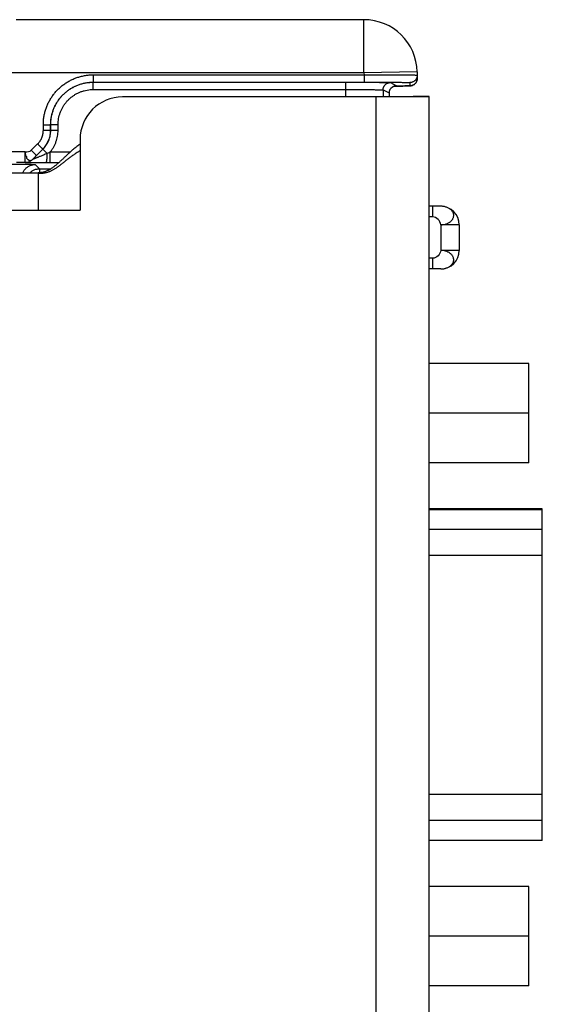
# Model space of a CAD drawing. Header units: inches. Extents: x 0.2 to 16.8, y 0.1 to 10.8.
# Tile 6 of 22: x 3.2 to 4.2, y 3.9 to 5.8. Entities that reach past the tile are written whole.
import ezdxf

# ---------------------------------------------------------------- set-up
doc = ezdxf.new("R2010")
doc.units = ezdxf.units.IN
doc.header["$LTSCALE"] = 0.935
doc.header["$MEASUREMENT"] = 0
doc.layers.get('0').update_dxf_attribs({"linetype": 'CONTINUOUS'})

msp = doc.modelspace()

# ---------------------------------------------------------------- linework, layer by layer
at = {"color": 7, "linetype": 'CONTINUOUS'}
for p, q in [((3.8787, 5.7893), (3.2249, 5.7893)), ((3.8787, 5.6893), (3.8787, 5.7893)), ((3.8787, 5.6893), (3.2056, 5.6893)), ((3.9787, 5.6911), (3.8787, 5.6893)), ((3.8787, 5.6893), (3.8788, 5.6855)), ((3.9787, 5.6911), (3.9789, 5.6789)), ((3.3696, 5.6855), (3.3696, 5.6718)), ((3.3696, 5.6855), (3.8788, 5.6855)), ((3.3696, 5.6718), (3.8788, 5.6718)), ((3.3696, 5.6718), (3.3698, 5.6717)), ((3.3698, 5.6579), (3.3698, 5.6717)), ((3.3698, 5.6717), (3.8446, 5.6717)), ((3.8446, 5.6441), (3.8446, 5.6717)), ((3.8788, 5.6855), (3.8788, 5.6718)), ((3.9284, 5.671), (3.9401, 5.6651)), ((3.965, 5.671), (3.9652, 5.6649)), ((3.3698, 5.6579), (3.8446, 5.6579)), ((3.9146, 5.6572), (3.9146, 5.6441)), ((3.9146, 5.6572), (3.9263, 5.6514)), ((3.9263, 5.6514), (3.9263, 5.6441)), ((3.9263, 5.6514), (3.9263, 5.6513)), ((3.9355, 5.6643), (3.9414, 5.6644)), ((3.9414, 5.6644), (3.9521, 5.6645)), ((3.9521, 5.6645), (3.9575, 5.6646)), ((3.9575, 5.6646), (3.9604, 5.6647)), ((3.9604, 5.6647), (3.9614, 5.6647)), ((3.9614, 5.6647), (3.9627, 5.6647)), ((3.9627, 5.6647), (3.9634, 5.6647)), ((3.9634, 5.6647), (3.9641, 5.6648)), ((3.9641, 5.6648), (3.9647, 5.6648)), ((3.9654, 5.6648), (3.9657, 5.6649)), ((3.971, 5.6441), (3.425, 5.6441)), ((3.901, 5.6441), (3.901, 2.4651)), ((3.9263, 5.6445), (3.9707, 5.6445)), ((3.9707, 5.6445), (3.971, 5.6445)), ((3.971, 5.6442), (3.971, 5.6445)), ((4.001, 5.6445), (3.971, 5.6445)), ((4.0007, 5.6442), (3.971, 5.6441)), ((4.001, 5.6442), (4.0007, 5.6442)), ((4.001, 2.4652), (4.001, 5.6445)), ((3.2759, 5.5812), (3.2759, 5.5918)), ((3.2759, 5.5918), (3.2896, 5.5918)), ((3.2759, 5.5812), (3.2896, 5.5812)), ((3.2896, 5.5812), (3.2896, 5.5918)), ((3.2896, 5.5918), (3.2898, 5.5917)), ((3.2896, 5.5812), (3.2898, 5.5811)), ((3.2898, 5.5811), (3.2898, 5.5917)), ((3.3035, 5.5917), (3.2898, 5.5917)), ((3.3035, 5.5811), (3.2898, 5.5811)), ((3.3035, 5.5811), (3.3035, 5.5917)), ((3.345, 5.5641), (3.345, 5.4311)), ((3.2416, 5.5406), (3.2056, 5.5406)), ((3.2416, 5.5206), (3.2416, 5.5406)), ((3.2533, 5.5437), (3.2652, 5.5556)), ((3.2533, 5.5437), (3.2631, 5.5339)), ((3.2558, 5.5264), (3.2751, 5.5458)), ((3.2631, 5.5339), (3.275, 5.5458)), ((3.2652, 5.5556), (3.275, 5.5458)), ((3.275, 5.5458), (3.2751, 5.5458)), ((3.2833, 5.5377), (3.2751, 5.5458)), ((3.2885, 5.52), (3.2885, 5.54)), ((3.326, 5.54), (3.2885, 5.54)), ((3.2558, 5.5264), (3.2557, 5.5265)), ((3.2416, 5.5206), (3.2256, 5.5206)), ((3.2416, 5.5206), (3.2416, 5.5206)), ((3.2604, 5.5167), (3.2684, 5.5087)), ((3.2684, 5.5087), (3.2901, 5.5087)), ((3.3046, 5.52), (3.2885, 5.52)), ((1.3708, 5.5012), (3.266, 5.5012)), ((3.266, 5.5012), (3.266, 5.4311)), ((1.371, 5.4311), (3.345, 5.4311)), ((4.023, 5.4383), (4.001, 5.4383)), ((4.008, 5.4183), (4.008, 5.4383)), ((4.008, 5.4183), (4.001, 5.4183)), ((4.023, 5.4033), (4.023, 5.3553)), ((4.058, 5.4033), (4.023, 5.4033)), ((4.058, 5.4033), (4.058, 5.3553)), ((4.058, 5.3553), (4.023, 5.3553)), ((4.008, 5.3403), (4.001, 5.3403)), ((4.008, 5.3203), (4.008, 5.3403)), ((4.023, 5.3203), (4.001, 5.3203)), ((4.1885, 5.1423), (4.001, 5.1423)), ((4.1885, 4.9553), (4.1885, 5.1423)), ((4.1885, 5.0488), (4.001, 5.0488)), ((4.1885, 4.9553), (4.001, 4.9553)), ((4.214, 4.8687), (4.001, 4.8687)), ((4.001, 4.868), (4.214, 4.868)), ((4.214, 4.2449), (4.214, 4.8687)), ((4.001, 4.8308), (4.214, 4.8308)), ((4.001, 4.7815), (4.214, 4.7815)), ((4.001, 4.3321), (4.214, 4.3321)), ((4.001, 4.2829), (4.214, 4.2829)), ((4.001, 4.2457), (4.214, 4.2457)), ((4.214, 4.2449), (4.001, 4.2449)), ((4.1885, 4.1583), (4.001, 4.1583)), ((4.1885, 3.9713), (4.1885, 4.1583)), ((4.1885, 4.0648), (4.001, 4.0648)), ((4.1885, 3.9713), (4.001, 3.9713))]:
    msp.add_line(p, q, dxfattribs=at)
for points in [[(3.9657, 5.6649), (3.966, 5.6649), (3.9663, 5.6649), (3.9666, 5.6649), (3.967, 5.665), (3.9674, 5.6651), (3.968, 5.6652), (3.9686, 5.6653), (3.9692, 5.6655), (3.97, 5.6658), (3.9708, 5.6661), (3.9717, 5.6666), (3.9726, 5.6671), (3.9735, 5.6677), (3.9744, 5.6684), (3.9752, 5.6693), (3.976, 5.6702), (3.9768, 5.6713), (3.9774, 5.6724), (3.978, 5.6737), (3.9784, 5.6751), (3.9788, 5.6765), (3.9789, 5.678), (3.9789, 5.6789)], [(3.9263, 5.6513), (3.9263, 5.6521), (3.9265, 5.6534), (3.9267, 5.6547), (3.9271, 5.6559), (3.9276, 5.6571), (3.9281, 5.6582), (3.9287, 5.6591), (3.9294, 5.66), (3.9301, 5.6609), (3.9309, 5.6616), (3.9317, 5.6623), (3.9326, 5.6629), (3.9334, 5.6634), (3.9342, 5.6638), (3.935, 5.6642), (3.9358, 5.6644), (3.9365, 5.6646), (3.9371, 5.6648), (3.9375, 5.6649), (3.9378, 5.6649), (3.9381, 5.665), (3.9383, 5.665), (3.9384, 5.665), (3.9385, 5.665), (3.9385, 5.665)], [(3.9647, 5.6648), (3.9649, 5.6648), (3.9652, 5.6648), (3.9654, 5.6648)]]:
    msp.add_lwpolyline(points, dxfattribs=at)
for centre, radius, start, end in [((3.8787, 5.6893), 0.1, 1, 90), ((3.425, 5.5641), 0.08, 90, 180), ((4.023, 5.4033), 0.035, 0, 90), ((4.023, 5.3553), 0.035, 270, 360)]:
    msp.add_arc(centre, radius, start, end, dxfattribs=at)
for points, knots in [([(3.2759, 5.5918), (3.2759, 5.5942), (3.276, 5.5991), (3.2769, 5.6065), (3.2783, 5.6137), (3.2803, 5.6208), (3.2829, 5.6277), (3.286, 5.6344), (3.2896, 5.6408), (3.2937, 5.6469), (3.2982, 5.6527), (3.3032, 5.6581), (3.3087, 5.6631), (3.3144, 5.6677), (3.3206, 5.6718), (3.327, 5.6754), (3.3337, 5.6785), (3.3406, 5.681), (3.3477, 5.683), (3.3549, 5.6845), (3.3623, 5.6854), (3.3672, 5.6855), (3.3696, 5.6855)], [0, 0, 0, 0, 0.049959, 0.099984, 0.149997, 0.2, 0.250004, 0.300002, 0.349996, 0.399989, 0.44998, 0.499972, 0.549964, 0.599958, 0.649954, 0.699953, 0.749958, 0.799969, 0.849976, 0.900005, 0.950044, 1, 1, 1, 1]), ([(3.2896, 5.5918), (3.2896, 5.594), (3.2898, 5.5984), (3.2906, 5.605), (3.292, 5.6114), (3.2939, 5.6178), (3.2963, 5.6239), (3.2992, 5.6299), (3.3026, 5.6356), (3.3064, 5.6409), (3.3107, 5.646), (3.3154, 5.6507), (3.3204, 5.655), (3.3258, 5.6588), (3.3315, 5.6622), (3.3374, 5.6651), (3.3436, 5.6675), (3.35, 5.6694), (3.3564, 5.6708), (3.363, 5.6716), (3.3674, 5.6718), (3.3696, 5.6718)], [0, 0, 0, 0, 0.052639, 0.105269, 0.157885, 0.210485, 0.263077, 0.315672, 0.368277, 0.420895, 0.473523, 0.526159, 0.578799, 0.631441, 0.684085, 0.736731, 0.78938, 0.842032, 0.894685, 0.947342, 1, 1, 1, 1]), ([(3.2898, 5.5917), (3.2898, 5.5939), (3.2899, 5.5983), (3.2908, 5.6049), (3.2921, 5.6114), (3.294, 5.6177), (3.2964, 5.6239), (3.2993, 5.6298), (3.3027, 5.6355), (3.3066, 5.6409), (3.3108, 5.646), (3.3155, 5.6506), (3.3206, 5.6549), (3.326, 5.6588), (3.3317, 5.6621), (3.3376, 5.665), (3.3438, 5.6675), (3.3501, 5.6693), (3.3566, 5.6707), (3.3632, 5.6715), (3.3676, 5.6717), (3.3698, 5.6717)], [0, 0, 0, 0, 0.052641, 0.105282, 0.157923, 0.210564, 0.263204, 0.315844, 0.368484, 0.421124, 0.473765, 0.526407, 0.57905, 0.631693, 0.684333, 0.736964, 0.78958, 0.842184, 0.89478, 0.947381, 1, 1, 1, 1]), ([(3.8446, 5.6717), (3.8469, 5.6717), (3.8514, 5.6717), (3.8582, 5.6717), (3.8649, 5.6717), (3.8714, 5.6717), (3.8778, 5.6716), (3.884, 5.6716), (3.8899, 5.6716), (3.8955, 5.6715), (3.9007, 5.6715), (3.9056, 5.6715), (3.91, 5.6714), (3.9141, 5.6714), (3.9176, 5.6713), (3.9207, 5.6713), (3.9233, 5.6712), (3.9253, 5.6712), (3.9268, 5.6711), (3.9278, 5.671), (3.9282, 5.671), (3.9284, 5.671)], [0, 0, 0, 0, 0.081467, 0.162594, 0.242693, 0.321135, 0.397421, 0.471058, 0.54154, 0.608395, 0.671183, 0.729489, 0.78292, 0.831122, 0.873779, 0.910598, 0.941329, 0.965777, 0.98378, 0.995202, 1, 1, 1, 1]), ([(3.8788, 5.6855), (3.8814, 5.6855), (3.8866, 5.6856), (3.8944, 5.6856), (3.9021, 5.6856), (3.9096, 5.6856), (3.917, 5.6856), (3.9241, 5.6856), (3.931, 5.6856), (3.9375, 5.6855), (3.9436, 5.6855), (3.9494, 5.6855), (3.9547, 5.6855), (3.9596, 5.6854), (3.9639, 5.6854), (3.9677, 5.6854), (3.971, 5.6853), (3.9737, 5.6853), (3.9758, 5.6852), (3.9775, 5.6852), (3.9782, 5.685), (3.9788, 5.6851), (3.9788, 5.685)], [0, 0, 0, 0, 0.078442, 0.156402, 0.2334, 0.308959, 0.382615, 0.453912, 0.522412, 0.587691, 0.649347, 0.707, 0.760295, 0.808903, 0.852524, 0.890891, 0.923766, 0.950947, 0.972269, 0.987601, 0.996854, 1, 1, 1, 1]), ([(3.8788, 5.6718), (3.8811, 5.6718), (3.8855, 5.6718), (3.8923, 5.6718), (3.8989, 5.6717), (3.9054, 5.6717), (3.9117, 5.6717), (3.9179, 5.6717), (3.9238, 5.6717), (3.9294, 5.6716), (3.9347, 5.6716), (3.9397, 5.6715), (3.9442, 5.6715), (3.9484, 5.6715), (3.9522, 5.6714), (3.9555, 5.6714), (3.9583, 5.6713), (3.9607, 5.6713), (3.9625, 5.6712), (3.9639, 5.6712), (3.9645, 5.671), (3.965, 5.6711), (3.965, 5.671)], [0, 0, 0, 0, 0.078314, 0.156316, 0.233374, 0.30894, 0.3826, 0.453906, 0.522406, 0.587676, 0.649326, 0.706971, 0.760261, 0.808862, 0.852482, 0.890849, 0.923731, 0.950915, 0.972242, 0.987586, 0.996843, 1, 1, 1, 1]), ([(3.9146, 5.6572), (3.9146, 5.6578), (3.9147, 5.6589), (3.915, 5.6605), (3.9155, 5.6621), (3.9161, 5.6636), (3.917, 5.665), (3.918, 5.6664), (3.9192, 5.6675), (3.9205, 5.6686), (3.9219, 5.6694), (3.9235, 5.6701), (3.9251, 5.6706), (3.9267, 5.6709), (3.9278, 5.671), (3.9284, 5.671)], [0, 0, 0, 0, 0.076924, 0.15385, 0.230776, 0.307703, 0.384629, 0.461555, 0.538481, 0.615405, 0.692327, 0.769248, 0.846167, 0.923084, 1, 1, 1, 1]), ([(3.9788, 5.685), (3.9788, 5.6845), (3.9788, 5.6833), (3.9785, 5.6817), (3.978, 5.6801), (3.9774, 5.6785), (3.9765, 5.6771), (3.9755, 5.6757), (3.9743, 5.6745), (3.973, 5.6735), (3.9715, 5.6726), (3.97, 5.6719), (3.9684, 5.6714), (3.9667, 5.6711), (3.9656, 5.671), (3.965, 5.671)], [0, 0, 0, 0, 0.076922, 0.153843, 0.230765, 0.307687, 0.38461, 0.461532, 0.538455, 0.615379, 0.692303, 0.769227, 0.846151, 0.923075, 1, 1, 1, 1]), ([(3.9789, 5.6789), (3.9789, 5.6784), (3.9789, 5.6772), (3.9786, 5.6756), (3.9781, 5.674), (3.9775, 5.6724), (3.9766, 5.671), (3.9756, 5.6696), (3.9744, 5.6684), (3.9735, 5.6677), (3.973, 5.6674), (3.973, 5.6673)], [0, 0, 0, 0, 0.124033, 0.248067, 0.3721, 0.496134, 0.620169, 0.744204, 0.868239, 0.992275, 1, 1, 1, 1]), ([(3.3035, 5.5917), (3.3035, 5.5936), (3.3037, 5.5975), (3.3045, 5.6032), (3.3057, 5.6089), (3.3075, 5.6144), (3.3097, 5.6197), (3.3123, 5.6249), (3.3155, 5.6297), (3.319, 5.6343), (3.3229, 5.6386), (3.3271, 5.6425), (3.3317, 5.646), (3.3366, 5.6491), (3.3417, 5.6518), (3.3471, 5.654), (3.3526, 5.6557), (3.3583, 5.657), (3.364, 5.6578), (3.3678, 5.6579), (3.3698, 5.6579)], [0, 0, 0, 0, 0.055442, 0.111036, 0.166649, 0.222217, 0.277782, 0.333353, 0.388917, 0.444475, 0.500034, 0.555594, 0.611154, 0.666722, 0.722297, 0.777867, 0.833444, 0.889047, 0.944602, 1, 1, 1, 1]), ([(3.8446, 5.6579), (3.8466, 5.6579), (3.8506, 5.6579), (3.8566, 5.6579), (3.8625, 5.6579), (3.8682, 5.6579), (3.8738, 5.6579), (3.8792, 5.6578), (3.8843, 5.6578), (3.8891, 5.6578), (3.8935, 5.6577), (3.8976, 5.6577), (3.9014, 5.6576), (3.9047, 5.6576), (3.9075, 5.6575), (3.9099, 5.6575), (3.9118, 5.6574), (3.9132, 5.6574), (3.914, 5.6573), (3.9145, 5.6573), (3.9146, 5.6572)], [0, 0, 0, 0, 0.086216, 0.171769, 0.256028, 0.338369, 0.418188, 0.494895, 0.567921, 0.636724, 0.700795, 0.759658, 0.812875, 0.86005, 0.900832, 0.934914, 0.962044, 0.982019, 0.994692, 1, 1, 1, 1]), ([(3.9263, 5.6514), (3.9263, 5.6519), (3.9264, 5.653), (3.9267, 5.6547), (3.9272, 5.6562), (3.9278, 5.6578), (3.9287, 5.6592), (3.9297, 5.6605), (3.9309, 5.6617), (3.9322, 5.6627), (3.9336, 5.6636), (3.9352, 5.6643), (3.9368, 5.6648), (3.9384, 5.6651), (3.9395, 5.6651), (3.9401, 5.6651)], [0, 0, 0, 0, 0.076924, 0.15385, 0.230776, 0.307703, 0.384629, 0.461555, 0.538481, 0.615405, 0.692327, 0.769248, 0.846167, 0.923084, 1, 1, 1, 1]), ([(3.9401, 5.6651), (3.9401, 5.6651), (3.9395, 5.665), (3.9392, 5.665), (3.9386, 5.665), (3.9382, 5.665)], [0, 0, 0, 0, 0.089995, 0.470979, 1, 1, 1, 1]), ([(3.9652, 5.6649), (3.9652, 5.6648), (3.9646, 5.6649), (3.964, 5.6647), (3.9626, 5.6647), (3.9608, 5.6647), (3.9584, 5.6646), (3.9556, 5.6646), (3.9523, 5.6645), (3.9485, 5.6645), (3.9444, 5.6644), (3.941, 5.6644), (3.939, 5.6644), (3.9385, 5.6644)], [0, 0, 0, 0, 0.010136, 0.039996, 0.089541, 0.158432, 0.246261, 0.352517, 0.476506, 0.617479, 0.77456, 0.946802, 1, 1, 1, 1]), ([(3.973, 5.6673), (3.9725, 5.667), (3.9716, 5.6665), (3.9701, 5.6658), (3.9685, 5.6653), (3.9668, 5.665), (3.9657, 5.6649), (3.9652, 5.6649)], [0, 0, 0, 0, 0.189909, 0.392431, 0.594954, 0.797477, 1, 1, 1, 1]), ([(3.2652, 5.5556), (3.2661, 5.5564), (3.2677, 5.5582), (3.2698, 5.561), (3.2716, 5.5641), (3.2731, 5.5673), (3.2743, 5.5707), (3.2752, 5.5741), (3.2757, 5.5777), (3.2759, 5.58), (3.2759, 5.5812)], [0, 0, 0, 0, 0.124124, 0.248924, 0.374207, 0.499762, 0.625365, 0.75077, 0.875729, 1, 1, 1, 1]), ([(3.275, 5.5458), (3.276, 5.5469), (3.278, 5.549), (3.2806, 5.5525), (3.283, 5.5562), (3.285, 5.56), (3.2867, 5.5641), (3.288, 5.5682), (3.2889, 5.5725), (3.2895, 5.5768), (3.2896, 5.5797), (3.2896, 5.5812)], [0, 0, 0, 0, 0.11106, 0.222146, 0.333254, 0.444381, 0.555511, 0.666634, 0.777752, 0.888873, 1, 1, 1, 1]), ([(3.2751, 5.5458), (3.2762, 5.5468), (3.2781, 5.549), (3.2808, 5.5524), (3.2831, 5.5561), (3.2851, 5.56), (3.2868, 5.564), (3.2881, 5.5682), (3.2891, 5.5725), (3.2896, 5.5768), (3.2898, 5.5797), (3.2898, 5.5811)], [0, 0, 0, 0, 0.11115, 0.222295, 0.333439, 0.444583, 0.555715, 0.666824, 0.777899, 0.88895, 1, 1, 1, 1]), ([(3.2885, 5.54), (3.2897, 5.5414), (3.292, 5.5444), (3.295, 5.5491), (3.2976, 5.554), (3.2997, 5.5592), (3.3014, 5.5645), (3.3026, 5.57), (3.3034, 5.5756), (3.3035, 5.5793), (3.3035, 5.5811)], [0, 0, 0, 0, 0.124661, 0.249686, 0.374818, 0.499912, 0.625008, 0.750157, 0.875242, 1, 1, 1, 1]), ([(3.2416, 5.5406), (3.2418, 5.54), (3.2416, 5.5386), (3.2419, 5.5367), (3.2424, 5.5349), (3.2424, 5.5327), (3.2452, 5.532), (3.2437, 5.5297), (3.2451, 5.5284), (3.2459, 5.5271), (3.247, 5.5261), (3.248, 5.5254), (3.2492, 5.5248), (3.2504, 5.5245), (3.2515, 5.5244), (3.2527, 5.5246), (3.2538, 5.525), (3.2548, 5.5256), (3.2554, 5.5262), (3.2557, 5.5265)], [0, 0, 0, 0, 0.075412, 0.150446, 0.224338, 0.29631, 0.376598, 0.451719, 0.514008, 0.572402, 0.627089, 0.678403, 0.726772, 0.772705, 0.816952, 0.860714, 0.905331, 0.951673, 1, 1, 1, 1]), ([(3.345, 5.5551), (3.344, 5.5544), (3.342, 5.553), (3.3391, 5.5509), (3.3362, 5.5487), (3.3335, 5.5464), (3.3308, 5.5442), (3.3281, 5.5419), (3.3256, 5.5396), (3.3231, 5.5373), (3.3206, 5.535), (3.3182, 5.5327), (3.3158, 5.5305), (3.3135, 5.5283), (3.3112, 5.5261), (3.3089, 5.5239), (3.3066, 5.5218), (3.3044, 5.5198), (3.3021, 5.5178), (3.2999, 5.5159), (3.2977, 5.5141), (3.2954, 5.5124), (3.2932, 5.5107), (3.2901, 5.5087), (3.2871, 5.5068), (3.2839, 5.5053), (3.2815, 5.5042), (3.279, 5.5033), (3.2766, 5.5025), (3.274, 5.5019), (3.2714, 5.5015), (3.2687, 5.5012), (3.2669, 5.5012), (3.266, 5.5012)], [0, 0, 0, 0, 0.037731, 0.075018, 0.11188, 0.148329, 0.184372, 0.220012, 0.255246, 0.290069, 0.324473, 0.358446, 0.391977, 0.42505, 0.457653, 0.48977, 0.521391, 0.552504, 0.583103, 0.613184, 0.642752, 0.671814, 0.70039, 0.728506, 0.783514, 0.810536, 0.837335, 0.864008, 0.890668, 0.917446, 0.944486, 0.971948, 1, 1, 1, 1]), ([(3.345, 5.5427), (3.344, 5.5421), (3.342, 5.541), (3.3392, 5.5392), (3.3364, 5.5374), (3.3336, 5.5355), (3.331, 5.5337), (3.3283, 5.5318), (3.3258, 5.5299), (3.3233, 5.528), (3.3208, 5.5261), (3.3184, 5.5242), (3.316, 5.5223), (3.3137, 5.5204), (3.3113, 5.5186), (3.309, 5.5168), (3.3068, 5.5151), (3.3045, 5.5134), (3.3022, 5.5118), (3.3, 5.5102), (3.2977, 5.5088), (3.2954, 5.5074), (3.2932, 5.5061), (3.2909, 5.5049), (3.2885, 5.5038), (3.2862, 5.5029), (3.2838, 5.502), (3.2814, 5.5013), (3.279, 5.5008), (3.2765, 5.5003), (3.2739, 5.5001), (3.2713, 5.5), (3.2687, 5.5), (3.2669, 5.5002), (3.266, 5.5003)], [0, 0, 0, 0, 0.037275, 0.074094, 0.110479, 0.146445, 0.182001, 0.217152, 0.251901, 0.286242, 0.320172, 0.353681, 0.38676, 0.419398, 0.451585, 0.48331, 0.514568, 0.545351, 0.575661, 0.6055, 0.634881, 0.663821, 0.692349, 0.720503, 0.748335, 0.775909, 0.803305, 0.830619, 0.857961, 0.885457, 0.913249, 0.941492, 0.970351, 1, 1, 1, 1]), ([(3.2885, 5.54), (3.2879, 5.5397), (3.2868, 5.5392), (3.285, 5.5384), (3.2838, 5.5379), (3.2833, 5.5377)], [0, 0, 0, 0, 0.329256, 0.662683, 1, 1, 1, 1]), ([(3.2416, 5.5206), (3.2424, 5.5206), (3.2439, 5.5207), (3.2461, 5.5211), (3.2482, 5.5217), (3.2503, 5.5225), (3.2523, 5.5236), (3.2541, 5.5249), (3.2552, 5.5259), (3.2557, 5.5265)], [0, 0, 0, 0, 0.142856, 0.285713, 0.428571, 0.571429, 0.714287, 0.857144, 1, 1, 1, 1]), ([(3.2416, 5.5206), (3.2424, 5.5206), (3.2439, 5.5207), (3.2461, 5.521), (3.2482, 5.5217), (3.2503, 5.5225), (3.2523, 5.5236), (3.2541, 5.5249), (3.2552, 5.5259), (3.2558, 5.5264)], [0, 0, 0, 0, 0.142856, 0.285714, 0.428572, 0.571431, 0.714288, 0.857145, 1, 1, 1, 1]), ([(3.2557, 5.5265), (3.2563, 5.527), (3.2574, 5.5281), (3.2591, 5.5299), (3.261, 5.5319), (3.2624, 5.5332), (3.2631, 5.5339)], [0, 0, 0, 0, 0.214565, 0.451461, 0.712624, 1, 1, 1, 1]), ([(3.2833, 5.5377), (3.282, 5.5371), (3.2795, 5.5361), (3.2761, 5.5347), (3.273, 5.5334), (3.2702, 5.5322), (3.2678, 5.5312), (3.2656, 5.5303), (3.2637, 5.5296), (3.2621, 5.5289), (3.2606, 5.5283), (3.2594, 5.5278), (3.2584, 5.5274), (3.2575, 5.5271), (3.2569, 5.5268), (3.2564, 5.5266), (3.256, 5.5265), (3.2559, 5.5265), (3.2558, 5.5264), (3.2558, 5.5264)], [0, 0, 0, 0, 0.141224, 0.267008, 0.379023, 0.47866, 0.56709, 0.645306, 0.714175, 0.774364, 0.826485, 0.871014, 0.908311, 0.938713, 0.9624, 0.97969, 0.991322, 0.997952, 1, 1, 1, 1]), ([(3.2809, 5.52), (3.281, 5.52), (3.2812, 5.5202), (3.2815, 5.5206), (3.2817, 5.5213), (3.282, 5.5221), (3.2822, 5.5232), (3.2824, 5.5245), (3.2826, 5.526), (3.2828, 5.5276), (3.2829, 5.5294), (3.283, 5.5314), (3.2831, 5.5334), (3.2832, 5.5355), (3.2832, 5.5369), (3.2833, 5.5377)], [0, 0, 0, 0, 0.016934, 0.043385, 0.081438, 0.131393, 0.192967, 0.265576, 0.348439, 0.440612, 0.541021, 0.648479, 0.761708, 0.879352, 1, 1, 1, 1]), ([(3.2104, 5.5176), (3.2119, 5.5176), (3.215, 5.5176), (3.2195, 5.5176), (3.2239, 5.5176), (3.2282, 5.5175), (3.2324, 5.5175), (3.2364, 5.5175), (3.2402, 5.5174), (3.2437, 5.5174), (3.247, 5.5173), (3.2499, 5.5173), (3.2525, 5.5172), (3.2548, 5.5171), (3.2567, 5.5171), (3.2582, 5.517), (3.2593, 5.5169), (3.26, 5.5168), (3.2604, 5.5168), (3.2604, 5.5167)], [0, 0, 0, 0, 0.090617, 0.181003, 0.27015, 0.357059, 0.44085, 0.520894, 0.596624, 0.667399, 0.732606, 0.791686, 0.844119, 0.889507, 0.927495, 0.957779, 0.980038, 0.994092, 1, 1, 1, 1]), ([(3.2373, 5.5012), (3.2375, 5.5017), (3.2381, 5.503), (3.2392, 5.5051), (3.2408, 5.5073), (3.2427, 5.5094), (3.2448, 5.5113), (3.2471, 5.5129), (3.2496, 5.5143), (3.2522, 5.5154), (3.2549, 5.5162), (3.2576, 5.5166), (3.2595, 5.5167), (3.2604, 5.5167)], [0, 0, 0, 0, 0.05104, 0.145938, 0.240837, 0.335737, 0.430637, 0.525536, 0.620434, 0.715329, 0.810223, 0.905113, 1, 1, 1, 1]), ([(3.2809, 5.52), (3.2791, 5.52), (3.2756, 5.52), (3.2706, 5.52), (3.2659, 5.5201), (3.2616, 5.5201), (3.2578, 5.5201), (3.2544, 5.5202), (3.2515, 5.5202), (3.2491, 5.5203), (3.247, 5.5203), (3.2453, 5.5203), (3.244, 5.5204), (3.243, 5.5204), (3.2423, 5.5205), (3.2419, 5.5205), (3.2416, 5.5205), (3.2416, 5.5206)], [0, 0, 0, 0, 0.136796, 0.266136, 0.385911, 0.494765, 0.591975, 0.677388, 0.751289, 0.814067, 0.866386, 0.908913, 0.94254, 0.967933, 0.98553, 0.996014, 1, 1, 1, 1]), ([(3.2505, 5.5012), (3.2506, 5.5013), (3.2513, 5.502), (3.2528, 5.5033), (3.2551, 5.505), (3.2575, 5.5063), (3.2601, 5.5074), (3.2628, 5.5082), (3.2656, 5.5086), (3.2675, 5.5087), (3.2684, 5.5087)], [0, 0, 0, 0, 0.015847, 0.156448, 0.297048, 0.437646, 0.57824, 0.718831, 0.859418, 1, 1, 1, 1]), ([(3.2684, 5.5087), (3.2685, 5.5087), (3.2685, 5.5083), (3.2685, 5.5075), (3.2686, 5.5063), (3.2686, 5.5047), (3.2687, 5.503), (3.2687, 5.5018), (3.2687, 5.5013)], [0, 0, 0, 0, 0.042696, 0.144726, 0.30558, 0.524106, 0.798696, 1, 1, 1, 1]), ([(3.2885, 5.52), (3.2877, 5.52), (3.286, 5.52), (3.2835, 5.52), (3.2818, 5.52), (3.2809, 5.52)], [0, 0, 0, 0, 0.326326, 0.659774, 1, 1, 1, 1]), ([(4.023, 5.4033), (4.024, 5.4034), (4.026, 5.4035), (4.0289, 5.4039), (4.0317, 5.4046), (4.0343, 5.4054), (4.0367, 5.4064), (4.0389, 5.4076), (4.0409, 5.4091), (4.0427, 5.4107), (4.0443, 5.4124), (4.0456, 5.4142), (4.0466, 5.4162), (4.0472, 5.4181), (4.0475, 5.4201), (4.0475, 5.4222), (4.0471, 5.4242), (4.0465, 5.4261), (4.0454, 5.428), (4.0441, 5.4298), (4.0425, 5.4315), (4.0407, 5.433), (4.0387, 5.4344), (4.0364, 5.4356), (4.034, 5.4365), (4.0314, 5.4373), (4.0286, 5.4379), (4.0258, 5.4383), (4.0239, 5.4383), (4.023, 5.4383)], [0, 0, 0, 0, 0.045209, 0.089726, 0.13297, 0.174463, 0.213806, 0.251493, 0.288677, 0.325497, 0.360978, 0.394377, 0.426511, 0.457568, 0.48792, 0.518137, 0.548525, 0.579272, 0.611472, 0.644968, 0.680386, 0.716384, 0.752937, 0.791026, 0.830888, 0.872346, 0.914841, 0.957685, 1, 1, 1, 1]), ([(4.023, 5.3203), (4.0239, 5.3203), (4.0258, 5.3204), (4.0286, 5.3208), (4.0314, 5.3213), (4.034, 5.3221), (4.0364, 5.3231), (4.0387, 5.3243), (4.0407, 5.3256), (4.0425, 5.3272), (4.0441, 5.3288), (4.0454, 5.3307), (4.0465, 5.3325), (4.0471, 5.3345), (4.0475, 5.3365), (4.0475, 5.3385), (4.0472, 5.3405), (4.0466, 5.3425), (4.0456, 5.3445), (4.0443, 5.3462), (4.0427, 5.348), (4.0409, 5.3496), (4.0389, 5.3511), (4.0367, 5.3522), (4.0343, 5.3532), (4.0317, 5.3541), (4.0289, 5.3548), (4.026, 5.3552), (4.024, 5.3553), (4.023, 5.3553)], [0, 0, 0, 0, 0.042315, 0.085159, 0.127654, 0.169112, 0.208974, 0.247063, 0.283616, 0.319614, 0.355032, 0.388528, 0.420728, 0.451475, 0.481863, 0.51208, 0.542432, 0.573489, 0.605623, 0.639022, 0.674503, 0.711323, 0.748507, 0.786194, 0.825537, 0.86703, 0.910274, 0.954791, 1, 1, 1, 1])]:
    msp.add_open_spline(points, degree=3, knots=knots, dxfattribs=at)
for points in [[(3.9385, 5.6644), (3.9375, 5.6644), (3.9365, 5.6643), (3.9355, 5.6643)], [(3.9382, 5.665), (3.9381, 5.665), (3.938, 5.665), (3.9379, 5.665)], [(3.2416, 5.5406), (3.2458, 5.5407), (3.2505, 5.5408), (3.2533, 5.5437)], [(4.023, 5.4033), (4.0228, 5.4105), (4.0152, 5.4183), (4.008, 5.4183)], [(4.023, 5.3553), (4.0228, 5.3481), (4.0152, 5.3403), (4.008, 5.3403)]]:
    msp.add_open_spline(points, degree=3, dxfattribs=at)

doc.saveas('drawing.dxf')
